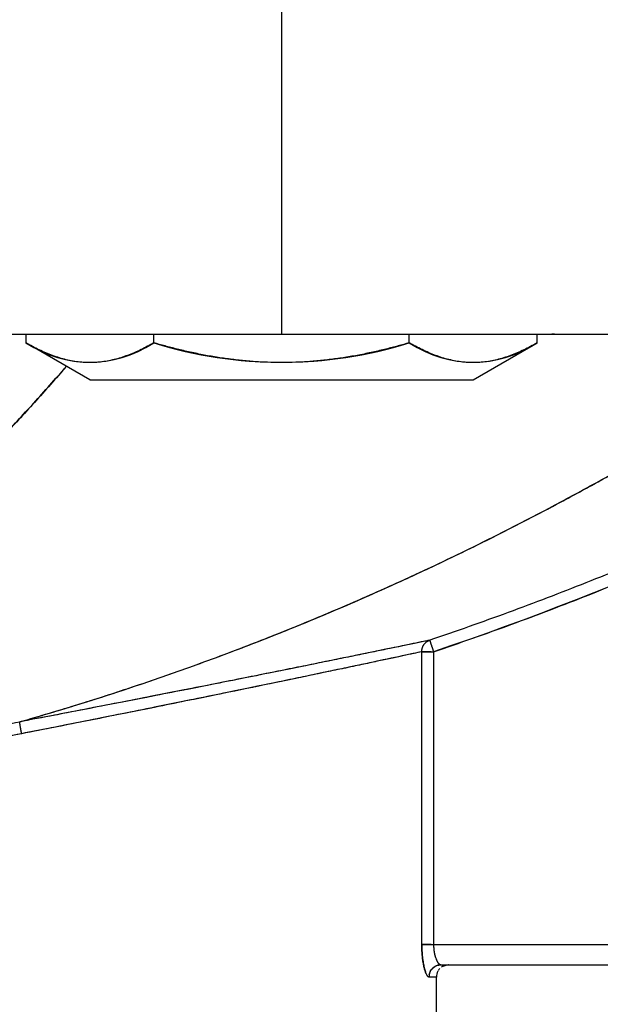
# Model space of a CAD drawing. Header units: millimetres. Extents: x 18 to 610, y -123 to 280.
# Tile 29 of 53: x 411 to 426, y 84 to 109. Entities that reach past the tile are written whole.
import ezdxf

# ---------------------------------------------------------------- set-up
doc = ezdxf.new("R2010")
doc.units = ezdxf.units.MM
doc.linetypes.add('SOLID', pattern=[0])
doc.styles.add('Arial', font='Arial.ttf', dxfattribs={"height": 5})
doc.dimstyles.get("Standard").update_dxf_attribs({"dimtxt": 5, "dimasz": 5, "dimexe": 0.18, "dimexo": 0.0625, "dimgap": 0.09, "dimtad": 0, "dimtih": 1, "dimtoh": 1, "dimdec": 4, "dimzin": 0, "dimdsep": 46, "dimtxsty": 'Arial', "dimcen": 0.09, "dimadec": 0, "dimazin": 0, "dimtfac": 1, "dimtdec": 4, "dimtofl": 0, "dimtmove": 0, "dimatfit": 3, "dimfxl": 0, "dimtolj": 1, "dimtzin": 0, "dimarcsym": 0})

# ---------------------------------------------------------------- blocks, each defined once
blk = doc.blocks.new('*D2')
at = {"color": 0, "lineweight": -2}
for p, q in [((359.526, 91), (359.526, 62.301)), ((558.526, 91), (558.526, 62.301)), ((364.526, 63.701), (553.526, 63.701))]:
    blk.add_line(p, q, dxfattribs=at)
at = {"color": 0}
for points in [[(364.526, 64.534), (364.526, 62.867), (359.526, 63.701)], [(553.526, 62.867), (553.526, 64.534), (558.526, 63.701)]]:
    blk.add_solid(points, dxfattribs=at)
at = {"layer": 'Defpoints', "color": 0}
for p in [(359.526, 91), (558.526, 91), (558.526, 63.701)]:
    blk.add_point(p, dxfattribs=at)
at = {"color": 0, "lineweight": 9, "insert": (448.708, 68.753), "char_height": 5, "attachment_point": 5, "style": 'Arial'}
blk.add_mtext('\\A1;199.0', dxfattribs=at)
blk = doc.blocks.new('BlockOfViews_1')
at = {"linetype": 'SOLID', "lineweight": 30}
for p, q in [((417.719, 136.39, 38.99), (417.719, 100.89, 38.99)), ((411.438, 100.89, 29.49), (411.438, 100.677, 29.49)), ((413.008, 99.77, 29.49), (411.438, 100.677, 29.49)), ((414.579, 100.677, 34.93), (414.579, 100.89, 34.93)), ((420.86, 100.677, 34.93), (420.86, 100.89, 34.93)), ((422.43, 99.77, 29.49), (424.001, 100.677, 29.49)), ((424.001, 100.677, 29.49), (424.001, 100.89, 29.49)), ((424.364, 100.89, 22.514), (424.364, 100.89, 22.514)), ((421.167, 85.89, -1.788), (421.167, 93.085, -1.788)), ((421.457, 93.085, -2.01), (421.457, 85.89, -2.01)), ((421.457, 85.89, -2.01), (447.026, 85.89, -2.01)), ((421.639, 85.39, -2.51), (447.026, 85.39, -2.51)), ((421.671, 85.35, -4.191), (421.769, 85.385, -4.188)), ((421.769, 85.385, -4.188), (421.825, 85.39, -4.348)), ((421.526, 82.89, -4.51), (421.526, 85.09, -4.51))]:
    blk.add_line(p, q, dxfattribs=at)
at = {"linetype": 'SOLID', "lineweight": 30, "extrusion": (0, 0, -1)}
blk.add_arc((-396.776, 166.291, 2.01), 77.255, 229.2732, 251.36871, dxfattribs=at)
at = {"linetype": 'SOLID', "lineweight": 30, "extrusion": (0, 1, 0)}
for centre, radius, start, end in [((-417.719, 29.49, 100.89), 9.5, 358.4624, 90), ((-417.719, 29.49, 100.89), 9.5, 359.3537, 89.9995), ((-417.719, 29.49, 100.89), 9.5, 90.0003, 179.2675), ((-417.719, 29.49, 100.89), 9.5, 90, 179.2676), ((-417.719, 29.49, 99.77), 4.711, 0.001, 179.999)]:
    blk.add_arc(centre, radius, start, end, dxfattribs=at)
at = {"linetype": 'SOLID', "lineweight": 30, "extrusion": (-0.866025, 4.77308e-13, 0.5)}
blk.add_arc((-110.767, 234.399, -341.57), 10.568, 342.7098, 17.2902, dxfattribs=at)
at = {"linetype": 'SOLID', "lineweight": 30}
for centre, radius, start, end in [((417.719, 110.767, 34.93), 10.568, 252.7098, 287.2902), ((421.826, 85.09, -4.51), 0.3, 151.875, 179.9999), ((421.826, 85.09, -4.51), 0.3, 135.5185, 148.2792), ((421.826, 85.09, -4.51), 0.3, 117.9473, 124.6571), ((421.826, 85.09, -4.51), 0.3, 97.8673, 102.3166), ((421.826, 85.09, -4.51), 0.3, 90.0001, 92.1071)]:
    blk.add_arc(centre, radius, start, end, dxfattribs=at)
at = {"linetype": 'SOLID', "lineweight": 30, "extrusion": (0.866025, 2.22961e-12, 0.5)}
blk.add_arc((110.767, -183.32, 381.941), 10.568, 162.7098, 197.2902, dxfattribs=at)
at = {"linetype": 'SOLID', "lineweight": 30, "extrusion": (-4.90974e-33, 1, 8.01848e-17)}
blk.add_arc((-417.719, 29.49, 99.77), 4.711, 0, 180, dxfattribs=at)
at = {"linetype": 'SOLID', "lineweight": 30, "extrusion": (0, -1, 0)}
for centre, radius, start, end in [((421.457, -1.71, -93.085), 0.3, 195.0261, 270), ((421.457, -1.71, -85.89), 0.3, 195.0261, 270), ((411.026, -4.51, -85.09), 10.5, 0, 10.6719), ((411.026, -4.51, -85.09), 10.5, 0, 10.6719)]:
    blk.add_arc(centre, radius, start, end, dxfattribs=at)
at = {"linetype": 'SOLID', "lineweight": 30, "extrusion": (0.185185, 0, -0.982704)}
blk.add_arc((85.09, 413.882, 80.548), 0.3, 279.9037, 0.0003, dxfattribs=at)
at = {"linetype": 'SOLID', "lineweight": 30}
for points, knots in [([(411.283, 91.363, 6.248), (411.768, 91.501, 6.586), (412.257, 91.646, 6.92), (413.238, 91.95, 7.581), (413.731, 92.11, 7.907), (414.721, 92.443, 8.552), (415.219, 92.617, 8.872), (416.218, 92.981, 9.503), (416.719, 93.17, 9.816), (417.724, 93.563, 10.434), (418.228, 93.767, 10.739), (419.238, 94.191, 11.344), (419.745, 94.411, 11.644), (420.759, 94.865, 12.237), (421.267, 95.101, 12.53), (422.283, 95.587, 13.112), (422.792, 95.837, 13.4), (423.811, 96.355, 13.972), (424.321, 96.623, 14.255), (425.341, 97.174, 14.818), (425.851, 97.457, 15.097), (426.872, 98.043, 15.653), (427.383, 98.344, 15.93), (428.404, 98.965, 16.481), (428.915, 99.285, 16.756), (429.936, 99.944, 17.306), (430.447, 100.283, 17.581), (431.467, 100.983, 18.134), (431.977, 101.343, 18.411), (432.995, 102.085, 18.969), (433.504, 102.467, 19.25), (434.518, 103.255, 19.82), (435.024, 103.661, 20.108), (436.031, 104.497, 20.694), (436.532, 104.928, 20.992), (437.528, 105.815, 21.599), (438.022, 106.271, 21.909), (439.002, 107.211, 22.543), (439.486, 107.694, 22.868), (439.964, 108.19, 23.201)], [0, 0, 0, 0, 1.936334, 1.936334, 3.872669, 3.872669, 5.809003, 5.809003, 7.745338, 7.745338, 9.681672, 9.681672, 11.618007, 11.618007, 13.554341, 13.554341, 15.490676, 15.490676, 17.42701, 17.42701, 19.363345, 19.363345, 21.299679, 21.299679, 23.236014, 23.236014, 25.172348, 25.172348, 27.108682, 27.108682, 29.045017, 29.045017, 30.981351, 30.981351, 32.917686, 32.917686, 34.85402, 34.85402, 36.790355, 36.790355, 36.790355, 36.790355]), ([(411.283, 91.363, 6.248), (411.772, 91.502, 6.589), (412.264, 91.648, 6.925), (413.252, 91.955, 7.59), (413.748, 92.115, 7.918), (414.743, 92.451, 8.567), (415.243, 92.626, 8.887), (416.244, 92.991, 9.52), (416.746, 93.18, 9.832), (417.751, 93.574, 10.45), (418.255, 93.779, 10.756), (419.266, 94.203, 11.36), (419.772, 94.423, 11.66), (420.786, 94.878, 12.253), (421.294, 95.113, 12.546), (422.311, 95.6, 13.128), (422.82, 95.851, 13.416), (423.839, 96.37, 13.987), (424.349, 96.637, 14.27), (425.369, 97.189, 14.833), (425.88, 97.473, 15.112), (426.901, 98.059, 15.668), (427.411, 98.361, 15.945), (428.433, 98.983, 16.496), (428.944, 99.303, 16.771), (429.965, 99.963, 17.321), (430.476, 100.302, 17.596), (431.496, 101.003, 18.149), (432.006, 101.363, 18.426), (433.024, 102.106, 18.985), (433.532, 102.489, 19.266), (434.547, 103.278, 19.836), (435.053, 103.684, 20.124), (436.06, 104.521, 20.711), (436.561, 104.952, 21.008), (437.556, 105.84, 21.617), (438.051, 106.298, 21.927), (439.021, 107.229, 22.556), (439.497, 107.705, 22.876), (439.964, 108.19, 23.201)], [0, 0, 0, 0, 1.717822, 1.717822, 3.435644, 3.435644, 5.153465, 5.153465, 6.871287, 6.871287, 8.589109, 8.589109, 10.306931, 10.306931, 12.024753, 12.024753, 13.742574, 13.742574, 15.460396, 15.460396, 17.178218, 17.178218, 18.89604, 18.89604, 20.613862, 20.613862, 22.331683, 22.331683, 24.049505, 24.049505, 25.767327, 25.767327, 27.485149, 27.485149, 29.202971, 29.202971, 30.920792, 30.920792, 32.638614, 32.638614, 32.638614, 32.638614]), ([(447.236, 108.189, -1.72), (446.895, 107.893, -1.72), (446.551, 107.6, -1.72), (445.682, 106.871, -1.72), (445.153, 106.44, -1.72), (444.085, 105.591, -1.72), (443.545, 105.174, -1.72), (442.454, 104.355, -1.72), (441.903, 103.952, -1.72), (440.791, 103.162, -1.72), (440.229, 102.774, -1.72), (439.096, 102.014, -1.72), (438.525, 101.641, -1.72), (437.372, 100.911, -1.72), (436.791, 100.554, -1.72), (435.619, 99.855, -1.72), (435.029, 99.513, -1.72), (433.839, 98.845, -1.72), (433.239, 98.52, -1.72), (432.032, 97.884, -1.72), (431.424, 97.574, -1.72), (430.201, 96.97, -1.72), (429.585, 96.677, -1.72), (428.345, 96.106, -1.72), (427.722, 95.829, -1.72), (426.468, 95.291, -1.72), (425.837, 95.031, -1.72), (424.569, 94.527, -1.72), (423.932, 94.283, -1.72), (422.651, 93.813, -1.72), (422.007, 93.587, -1.72), (421.361, 93.369, -1.72)], [8.8827, 8.8827, 8.8827, 8.8827, 10.239344, 10.239344, 12.287213, 12.287213, 14.335082, 14.335082, 16.382951, 16.382951, 18.43082, 18.43082, 20.478689, 20.478689, 22.526558, 22.526558, 24.574427, 24.574427, 26.622296, 26.622296, 28.670165, 28.670165, 30.718033, 30.718033, 32.765902, 32.765902, 34.813771, 34.813771, 36.86164, 36.86164, 38.909509, 38.909509, 38.909509, 38.909509]), ([(421.457, 93.085, -2.01), (422.1, 93.302, -2.01), (422.741, 93.527, -2.01), (424.017, 93.995, -2.01), (424.651, 94.237, -2.01), (425.914, 94.738, -2.01), (426.542, 94.997, -2.01), (427.791, 95.532, -2.01), (428.412, 95.807, -2.01), (429.646, 96.374, -2.01), (430.26, 96.666, -2.01), (431.479, 97.265, -2.01), (432.084, 97.573, -2.01), (433.287, 98.205, -2.01), (433.884, 98.529, -2.01), (435.07, 99.192, -2.01), (435.659, 99.531, -2.01), (436.827, 100.225, -2.01), (437.406, 100.58, -2.01), (438.556, 101.305, -2.01), (439.125, 101.674, -2.01), (440.255, 102.429, -2.01), (440.815, 102.814, -2.01), (441.925, 103.598, -2.01), (442.474, 103.998, -2.01), (443.563, 104.811, -2.01), (444.101, 105.225, -2.01), (445.168, 106.067, -2.01), (445.696, 106.494, -2.01), (446.715, 107.343, -2.01), (447.206, 107.763, -2.01), (447.693, 108.19, -2.01)], [0.000001, 0.000001, 0.000001, 0.000001, 2.033114, 2.033114, 4.066229, 4.066229, 6.099343, 6.099343, 8.132458, 8.132458, 10.165572, 10.165572, 12.198687, 12.198687, 14.231801, 14.231801, 16.264916, 16.264916, 18.29803, 18.29803, 20.331145, 20.331145, 22.364259, 22.364259, 24.397374, 24.397374, 26.430488, 26.430488, 28.463603, 28.463603, 30.399534, 30.399534, 30.399534, 30.399534]), ([(446.691, 107.72, -1.72), (446.53, 107.583, -1.72), (446.367, 107.446, -1.72), (445.682, 106.871, -1.72), (445.153, 106.44, -1.72), (444.084, 105.591, -1.72), (443.544, 105.174, -1.72), (442.453, 104.355, -1.72), (441.902, 103.952, -1.72), (440.79, 103.162, -1.72), (440.229, 102.774, -1.72), (439.096, 102.014, -1.72), (438.524, 101.641, -1.72), (437.371, 100.911, -1.72), (436.79, 100.554, -1.72), (435.618, 99.854, -1.72), (435.028, 99.513, -1.72), (433.838, 98.845, -1.72), (433.238, 98.519, -1.72), (432.031, 97.883, -1.72), (431.423, 97.573, -1.72), (430.2, 96.97, -1.72), (429.584, 96.676, -1.72), (428.345, 96.106, -1.72), (427.721, 95.829, -1.72), (426.467, 95.291, -1.72), (425.837, 95.031, -1.72), (424.569, 94.527, -1.72), (423.932, 94.283, -1.72), (422.651, 93.813, -1.72), (422.007, 93.587, -1.72), (421.361, 93.369, -1.72)], [9.610691, 9.610691, 9.610691, 9.610691, 10.248943, 10.248943, 12.298732, 12.298732, 14.34852, 14.34852, 16.398309, 16.398309, 18.448098, 18.448098, 20.497886, 20.497886, 22.547675, 22.547675, 24.597463, 24.597463, 26.647252, 26.647252, 28.697041, 28.697041, 30.746829, 30.746829, 32.796618, 32.796618, 34.846406, 34.846406, 36.896195, 36.896195, 38.945984, 38.945984, 38.945984, 38.945984]), ([(414.579, 100.677, 34.93), (414.53, 100.649, 34.846), (414.48, 100.62, 34.759), (414.375, 100.565, 34.578), (414.32, 100.537, 34.482), (414.211, 100.484, 34.293), (414.156, 100.459, 34.198), (414.046, 100.411, 34.008), (413.991, 100.389, 33.913), (413.881, 100.348, 33.721), (413.825, 100.329, 33.626), (413.714, 100.294, 33.433), (413.659, 100.279, 33.337), (413.547, 100.251, 33.144), (413.491, 100.239, 33.047), (413.379, 100.219, 32.853), (413.323, 100.211, 32.756), (413.211, 100.199, 32.562), (413.155, 100.195, 32.465), (413.043, 100.19, 32.27), (412.986, 100.19, 32.173), (412.874, 100.194, 31.978), (412.818, 100.198, 31.881), (412.706, 100.209, 31.687), (412.65, 100.217, 31.59), (412.538, 100.237, 31.396), (412.482, 100.248, 31.299), (412.37, 100.275, 31.106), (412.315, 100.291, 31.009), (412.204, 100.325, 30.817), (412.148, 100.343, 30.721), (412.038, 100.384, 30.53), (411.983, 100.406, 30.434), (411.873, 100.453, 30.244), (411.818, 100.478, 30.149), (411.709, 100.53, 29.96), (411.654, 100.558, 29.866), (411.546, 100.615, 29.677), (411.492, 100.646, 29.584), (411.438, 100.677, 29.49)], [0, 0, 0, 0, 0.173589, 0.173589, 0.347177, 0.347177, 0.520766, 0.520766, 0.694354, 0.694354, 0.867943, 0.867943, 1.041531, 1.041531, 1.21512, 1.21512, 1.388708, 1.388708, 1.562297, 1.562297, 1.735886, 1.735886, 1.909474, 1.909474, 2.083063, 2.083063, 2.256651, 2.256651, 2.43024, 2.43024, 2.603828, 2.603828, 2.777417, 2.777417, 2.951005, 2.951005, 3.124594, 3.124594, 3.298183, 3.298183, 3.298183, 3.298183]), ([(420.86, 100.677, 34.93), (420.77, 100.651, 34.93), (420.679, 100.625, 34.93), (420.488, 100.574, 34.93), (420.389, 100.548, 34.93), (420.183, 100.497, 34.93), (420.075, 100.472, 34.93), (419.848, 100.422, 34.93), (419.735, 100.399, 34.93), (419.507, 100.355, 34.93), (419.392, 100.335, 34.93), (419.163, 100.299, 34.93), (419.049, 100.283, 34.93), (418.819, 100.254, 34.93), (418.703, 100.241, 34.93), (418.472, 100.22, 34.93), (418.357, 100.212, 34.93), (418.125, 100.199, 34.93), (418.009, 100.195, 34.93), (417.777, 100.19, 34.93), (417.661, 100.19, 34.93), (417.43, 100.195, 34.93), (417.314, 100.199, 34.93), (417.082, 100.212, 34.93), (416.966, 100.22, 34.93), (416.735, 100.241, 34.93), (416.62, 100.254, 34.93), (416.39, 100.283, 34.93), (416.275, 100.299, 34.93), (416.046, 100.335, 34.93), (415.932, 100.355, 34.93), (415.704, 100.399, 34.93), (415.59, 100.422, 34.93), (415.364, 100.472, 34.93), (415.256, 100.497, 34.93), (415.049, 100.548, 34.93), (414.951, 100.574, 34.93), (414.76, 100.625, 34.93), (414.668, 100.651, 34.93), (414.579, 100.677, 34.93)], [0, 0, 0, 0, 0.159571, 0.159571, 0.319142, 0.319142, 0.478713, 0.478713, 0.638284, 0.638284, 0.797855, 0.797855, 0.957426, 0.957426, 1.116997, 1.116997, 1.276568, 1.276568, 1.436138, 1.436138, 1.595709, 1.595709, 1.75528, 1.75528, 1.914851, 1.914851, 2.074422, 2.074422, 2.233993, 2.233993, 2.393564, 2.393564, 2.553135, 2.553135, 2.712706, 2.712706, 2.872277, 2.872277, 3.031848, 3.031848, 3.031848, 3.031848]), ([(424.001, 100.677, 29.49), (423.947, 100.646, 29.584), (423.893, 100.615, 29.677), (423.784, 100.558, 29.866), (423.73, 100.53, 29.96), (423.62, 100.478, 30.149), (423.566, 100.453, 30.244), (423.456, 100.406, 30.434), (423.401, 100.384, 30.53), (423.29, 100.343, 30.721), (423.235, 100.325, 30.817), (423.124, 100.291, 31.009), (423.068, 100.275, 31.106), (422.957, 100.248, 31.299), (422.901, 100.237, 31.396), (422.789, 100.217, 31.59), (422.733, 100.209, 31.687), (422.621, 100.198, 31.881), (422.564, 100.194, 31.978), (422.452, 100.19, 32.173), (422.396, 100.19, 32.27), (422.284, 100.195, 32.465), (422.227, 100.199, 32.562), (422.115, 100.211, 32.756), (422.059, 100.219, 32.853), (421.947, 100.239, 33.047), (421.891, 100.251, 33.144), (421.78, 100.279, 33.337), (421.724, 100.294, 33.433), (421.613, 100.329, 33.626), (421.558, 100.348, 33.721), (421.448, 100.389, 33.913), (421.393, 100.411, 34.008), (421.283, 100.459, 34.198), (421.228, 100.484, 34.293), (421.119, 100.537, 34.482), (421.064, 100.565, 34.578), (420.959, 100.62, 34.759), (420.909, 100.649, 34.846), (420.86, 100.677, 34.93)], [0, 0, 0, 0, 0.192127, 0.192127, 0.384254, 0.384254, 0.576381, 0.576381, 0.768508, 0.768508, 0.960635, 0.960635, 1.152762, 1.152762, 1.344889, 1.344889, 1.537016, 1.537016, 1.729143, 1.729143, 1.92127, 1.92127, 2.113397, 2.113397, 2.305524, 2.305524, 2.497651, 2.497651, 2.689778, 2.689778, 2.881905, 2.881905, 3.074032, 3.074032, 3.266159, 3.266159, 3.458286, 3.458286, 3.650413, 3.650413, 3.650413, 3.650413]), ([(424.432, 100.89, 22.724), (424.432, 100.89, 22.724), (424.432, 100.89, 22.723), (424.425, 100.89, 22.71), (424.418, 100.89, 22.697), (424.405, 100.89, 22.669), (424.399, 100.89, 22.656), (424.389, 100.89, 22.627), (424.384, 100.89, 22.613), (424.376, 100.89, 22.584), (424.372, 100.89, 22.57), (424.367, 100.89, 22.541), (424.365, 100.89, 22.526), (424.363, 100.89, 22.498), (424.362, 100.89, 22.485), (424.364, 100.89, 22.459), (424.365, 100.89, 22.447), (424.37, 100.89, 22.423), (424.373, 100.89, 22.412), (424.377, 100.89, 22.399), (424.378, 100.89, 22.398), (424.379, 100.89, 22.396)], [0.2328755, 0.2328755, 0.2328755, 0.2328755, 0.2339508, 0.2339508, 0.280741, 0.280741, 0.3275312, 0.3275312, 0.3743213, 0.3743213, 0.4211115, 0.4211115, 0.4679017, 0.4679017, 0.5146918, 0.5146918, 0.561482, 0.561482, 0.6082722, 0.6082722, 0.6162129, 0.6162129, 0.6162129, 0.6162129]), ([(424.405, 100.89, 22.348), (424.407, 100.89, 22.347), (424.408, 100.89, 22.345), (424.417, 100.89, 22.335), (424.425, 100.89, 22.327), (424.441, 100.89, 22.314), (424.45, 100.89, 22.308), (424.47, 100.89, 22.297), (424.48, 100.89, 22.292), (424.502, 100.89, 22.285), (424.514, 100.89, 22.282), (424.526, 100.89, 22.279)], [0.6916643, 0.6916643, 0.6916643, 0.6916643, 0.7018525, 0.7018525, 0.7486426, 0.7486426, 0.7954328, 0.7954328, 0.842223, 0.842223, 0.8890131, 0.8890131, 0.8890131, 0.8890131]), ([(412.397, 100.055, 20.423), (412.377, 100.032, 20.401), (412.356, 100.009, 20.38), (412.073, 99.688, 20.078), (411.81, 99.395, 19.792), (411.283, 98.816, 19.207), (411.02, 98.531, 18.908), (410.494, 97.969, 18.298), (410.231, 97.693, 17.986), (409.707, 97.149, 17.35), (409.446, 96.882, 17.025), (408.925, 96.357, 16.363), (408.666, 96.099, 16.025), (408.15, 95.595, 15.336), (407.894, 95.347, 14.984), (407.386, 94.863, 14.268), (407.133, 94.627, 13.903), (406.634, 94.165, 13.159), (406.386, 93.941, 12.78), (405.897, 93.503, 12.008), (405.656, 93.291, 11.615), (405.179, 92.879, 10.816), (404.944, 92.679, 10.409), (404.483, 92.295, 9.582), (404.256, 92.11, 9.162), (403.811, 91.755, 8.309), (403.594, 91.586, 7.877), (403.168, 91.262, 6.999), (402.96, 91.109, 6.555), (402.555, 90.819, 5.654), (402.358, 90.683, 5.199), (401.976, 90.429, 4.279), (401.791, 90.312, 3.815), (401.431, 90.095, 2.882), (401.257, 89.997, 2.413), (400.92, 89.82, 1.474), (400.756, 89.741, 1.004), (400.513, 89.638, 0.309), (400.433, 89.606, 0.079), (400.271, 89.548, -0.373), (400.189, 89.522, -0.594), (400.102, 89.498, -0.804)], [2.840226, 2.840226, 2.840226, 2.840226, 3.080828, 3.080828, 6.161656, 6.161656, 9.242484, 9.242484, 12.323312, 12.323312, 15.40414, 15.40414, 18.484968, 18.484968, 21.565796, 21.565796, 24.646624, 24.646624, 27.727452, 27.727452, 30.80828, 30.80828, 33.889108, 33.889108, 36.969936, 36.969936, 40.050764, 40.050764, 43.131592, 43.131592, 46.21242, 46.21242, 49.293248, 49.293248, 52.374076, 52.374076, 55.454904, 55.454904, 56.995318, 56.995318, 58.535732, 58.535732, 58.535732, 58.535732]), ([(400.103, 89.498, -0.804), (400.274, 89.545, -0.385), (400.432, 89.604, 0.076), (400.755, 89.74, 1.001), (400.918, 89.819, 1.469), (401.255, 89.996, 2.407), (401.429, 90.094, 2.876), (401.788, 90.31, 3.807), (401.973, 90.427, 4.27), (402.354, 90.68, 5.188), (402.551, 90.816, 5.643), (402.954, 91.105, 6.542), (403.162, 91.258, 6.986), (403.587, 91.58, 7.862), (403.804, 91.749, 8.294), (404.248, 92.103, 9.146), (404.474, 92.288, 9.566), (404.934, 92.671, 10.391), (405.169, 92.87, 10.797), (405.644, 93.281, 11.596), (405.885, 93.492, 11.988), (406.373, 93.929, 12.759), (406.62, 94.153, 13.138), (407.119, 94.613, 13.881), (407.37, 94.849, 14.246), (407.878, 95.331, 14.961), (408.133, 95.578, 15.313), (408.648, 96.082, 16.001), (408.907, 96.338, 16.339), (409.426, 96.862, 17.001), (409.687, 97.129, 17.325), (410.21, 97.671, 17.961), (410.473, 97.947, 18.273), (410.999, 98.509, 18.884), (411.264, 98.795, 19.185), (411.793, 99.377, 19.774), (412.059, 99.673, 20.063), (412.361, 100.015, 20.386), (412.399, 100.057, 20.425), (412.436, 100.1, 20.464)], [0, 0, 0, 0, 1.352171, 1.352171, 2.704342, 2.704342, 4.056513, 4.056513, 5.408685, 5.408685, 6.760856, 6.760856, 8.113027, 8.113027, 9.465198, 9.465198, 10.817369, 10.817369, 12.16954, 12.16954, 13.521711, 13.521711, 14.873883, 14.873883, 16.226054, 16.226054, 17.578225, 17.578225, 18.930396, 18.930396, 20.282567, 20.282567, 21.634738, 21.634738, 22.986909, 22.986909, 24.339081, 24.339081, 24.528129, 24.528129, 24.528129, 24.528129]), ([(421.361, 93.369, -1.72), (421.211, 93.337, -1.159), (420.82, 93.256, -0.066), (419.979, 93.082, 1.458), (418.91, 92.863, 2.821), (417.64, 92.606, 3.993), (416.206, 92.319, 4.944), (414.642, 92.01, 5.655), (412.987, 91.689, 6.108), (411.853, 91.471, 6.231), (411.283, 91.363, 6.248)], [0, 0, 0, 0, 1.718268, 3.435118, 5.151774, 6.868429, 8.583428, 10.298366, 12.013114, 13.729025, 13.729025, 13.729025, 13.729025]), ([(421.361, 93.369, -1.72), (421.298, 93.356, -1.485), (421.227, 93.341, -1.252), (421.07, 93.308, -0.793), (420.983, 93.29, -0.566), (420.795, 93.251, -0.118), (420.694, 93.23, 0.102), (420.476, 93.185, 0.536), (420.36, 93.161, 0.749), (420.114, 93.11, 1.166), (419.984, 93.083, 1.371), (419.71, 93.027, 1.77), (419.567, 92.998, 1.965), (419.267, 92.936, 2.344), (419.111, 92.905, 2.529), (418.788, 92.839, 2.887), (418.62, 92.804, 3.061), (418.274, 92.734, 3.396), (418.095, 92.698, 3.558), (417.727, 92.624, 3.869), (417.538, 92.586, 4.018), (417.151, 92.508, 4.302), (416.952, 92.468, 4.438), (416.547, 92.387, 4.696), (416.34, 92.346, 4.818), (415.919, 92.262, 5.049), (415.705, 92.22, 5.157), (415.27, 92.134, 5.358), (415.049, 92.091, 5.451), (414.602, 92.003, 5.623), (414.375, 91.959, 5.702), (413.918, 91.869, 5.843), (413.687, 91.825, 5.906), (413.219, 91.734, 6.017), (412.982, 91.688, 6.065), (412.504, 91.596, 6.145), (412.263, 91.55, 6.177), (411.776, 91.457, 6.225), (411.53, 91.41, 6.241), (411.283, 91.363, 6.248)], [0, 0, 0, 0, 0.739395, 0.739395, 1.47879, 1.47879, 2.218184, 2.218184, 2.957579, 2.957579, 3.696974, 3.696974, 4.436369, 4.436369, 5.175764, 5.175764, 5.915159, 5.915159, 6.654553, 6.654553, 7.393948, 7.393948, 8.133343, 8.133343, 8.872738, 8.872738, 9.612133, 9.612133, 10.351527, 10.351527, 11.090922, 11.090922, 11.830317, 11.830317, 12.569712, 12.569712, 13.309107, 13.309107, 14.048502, 14.048502, 14.048502, 14.048502]), ([(421.167, 93.085, -1.788), (421.167, 93.091, -1.787), (421.167, 93.098, -1.787), (421.168, 93.111, -1.786), (421.168, 93.117, -1.785), (421.17, 93.13, -1.784), (421.171, 93.137, -1.784), (421.173, 93.15, -1.782), (421.174, 93.156, -1.782), (421.177, 93.169, -1.78), (421.179, 93.175, -1.779), (421.183, 93.187, -1.778), (421.185, 93.194, -1.777), (421.19, 93.206, -1.775), (421.193, 93.212, -1.774), (421.198, 93.223, -1.772), (421.201, 93.229, -1.77), (421.207, 93.241, -1.768), (421.21, 93.246, -1.767), (421.217, 93.257, -1.764), (421.221, 93.262, -1.763), (421.229, 93.273, -1.761), (421.233, 93.278, -1.759), (421.241, 93.288, -1.756), (421.245, 93.292, -1.755), (421.254, 93.302, -1.752), (421.259, 93.306, -1.751), (421.268, 93.315, -1.748), (421.273, 93.319, -1.746), (421.283, 93.327, -1.743), (421.288, 93.331, -1.741), (421.298, 93.338, -1.738), (421.304, 93.341, -1.737), (421.315, 93.348, -1.733), (421.32, 93.351, -1.732), (421.332, 93.357, -1.728), (421.337, 93.359, -1.727), (421.349, 93.364, -1.723), (421.355, 93.367, -1.721), (421.361, 93.369, -1.72)], [0, 0, 0, 0, 0.065701, 0.065701, 0.131402, 0.131402, 0.197103, 0.197103, 0.262804, 0.262804, 0.328505, 0.328505, 0.394206, 0.394206, 0.459907, 0.459907, 0.525608, 0.525608, 0.591309, 0.591309, 0.65701, 0.65701, 0.722711, 0.722711, 0.788412, 0.788412, 0.854113, 0.854113, 0.919813, 0.919813, 0.985514, 0.985514, 1.051215, 1.051215, 1.116916, 1.116916, 1.182617, 1.182617, 1.248318, 1.248318, 1.248318, 1.248318]), ([(421.361, 93.369, -1.72), (421.361, 93.368, -1.727), (421.361, 93.368, -1.734), (421.362, 93.366, -1.749), (421.362, 93.365, -1.757), (421.363, 93.363, -1.772), (421.364, 93.361, -1.78), (421.365, 93.357, -1.795), (421.366, 93.355, -1.803), (421.367, 93.35, -1.818), (421.368, 93.347, -1.826), (421.37, 93.341, -1.84), (421.372, 93.337, -1.848), (421.374, 93.329, -1.862), (421.376, 93.325, -1.87), (421.379, 93.316, -1.884), (421.38, 93.312, -1.89), (421.384, 93.302, -1.904), (421.385, 93.296, -1.91), (421.389, 93.285, -1.923), (421.391, 93.279, -1.928), (421.395, 93.267, -1.94), (421.397, 93.261, -1.945), (421.402, 93.248, -1.955), (421.404, 93.242, -1.96), (421.408, 93.228, -1.969), (421.411, 93.221, -1.973), (421.415, 93.207, -1.981), (421.418, 93.2, -1.984), (421.423, 93.186, -1.99), (421.425, 93.178, -1.993), (421.43, 93.164, -1.998), (421.433, 93.156, -2), (421.438, 93.142, -2.004), (421.44, 93.134, -2.005), (421.445, 93.12, -2.008), (421.447, 93.113, -2.008), (421.452, 93.099, -2.01), (421.454, 93.091, -2.01), (421.457, 93.085, -2.01)], [0, 0, 0, 0, 0.0242847, 0.0242847, 0.0485695, 0.0485695, 0.0728542, 0.0728542, 0.0971389, 0.0971389, 0.1214237, 0.1214237, 0.1457084, 0.1457084, 0.1699931, 0.1699931, 0.1942779, 0.1942779, 0.2185626, 0.2185626, 0.2428473, 0.2428473, 0.2671321, 0.2671321, 0.2914168, 0.2914168, 0.3157015, 0.3157015, 0.3399863, 0.3399863, 0.364271, 0.364271, 0.3885557, 0.3885557, 0.4128405, 0.4128405, 0.4371252, 0.4371252, 0.4614099, 0.4614099, 0.4614099, 0.4614099]), ([(421.361, 93.369, -1.72), (421.361, 93.368, -1.728), (421.361, 93.368, -1.736), (421.362, 93.366, -1.752), (421.362, 93.365, -1.76), (421.363, 93.362, -1.776), (421.364, 93.36, -1.784), (421.365, 93.356, -1.799), (421.366, 93.354, -1.807), (421.368, 93.348, -1.822), (421.369, 93.345, -1.83), (421.371, 93.339, -1.844), (421.372, 93.335, -1.851), (421.375, 93.328, -1.866), (421.376, 93.324, -1.872), (421.379, 93.315, -1.886), (421.381, 93.31, -1.892), (421.384, 93.301, -1.905), (421.386, 93.296, -1.911), (421.389, 93.285, -1.923), (421.391, 93.28, -1.928), (421.395, 93.268, -1.939), (421.397, 93.262, -1.944), (421.401, 93.25, -1.954), (421.403, 93.244, -1.959), (421.408, 93.231, -1.967), (421.41, 93.224, -1.971), (421.414, 93.21, -1.979), (421.417, 93.204, -1.982), (421.421, 93.189, -1.989), (421.424, 93.182, -1.992), (421.429, 93.168, -1.997), (421.431, 93.16, -1.999), (421.436, 93.145, -2.003), (421.439, 93.138, -2.005), (421.444, 93.123, -2.007), (421.446, 93.115, -2.008), (421.452, 93.1, -2.01), (421.454, 93.092, -2.01), (421.457, 93.085, -2.01)], [0, 0, 0, 0, 0.080949, 0.080949, 0.161898, 0.161898, 0.242848, 0.242848, 0.323797, 0.323797, 0.404746, 0.404746, 0.485695, 0.485695, 0.566644, 0.566644, 0.647594, 0.647594, 0.728543, 0.728543, 0.809492, 0.809492, 0.890441, 0.890441, 0.971391, 0.971391, 1.05234, 1.05234, 1.133289, 1.133289, 1.214238, 1.214238, 1.295187, 1.295187, 1.376137, 1.376137, 1.457086, 1.457086, 1.538035, 1.538035, 1.538035, 1.538035]), ([(421.167, 93.085, -1.788), (421.105, 93.071, -1.558), (421.036, 93.056, -1.33), (420.882, 93.023, -0.88), (420.797, 93.005, -0.658), (420.613, 92.966, -0.221), (420.513, 92.945, -0.005), (420.3, 92.899, 0.419), (420.186, 92.875, 0.628), (419.945, 92.824, 1.036), (419.818, 92.797, 1.236), (419.55, 92.74, 1.626), (419.409, 92.711, 1.817), (419.116, 92.649, 2.188), (418.963, 92.617, 2.369), (418.645, 92.55, 2.719), (418.481, 92.516, 2.888), (418.141, 92.445, 3.216), (417.966, 92.408, 3.373), (417.605, 92.334, 3.677), (417.42, 92.295, 3.822), (417.04, 92.217, 4.1), (416.846, 92.177, 4.233), (416.449, 92.095, 4.485), (416.246, 92.054, 4.604), (415.833, 91.969, 4.828), (415.623, 91.926, 4.933), (415.197, 91.84, 5.129), (414.98, 91.796, 5.22), (414.542, 91.708, 5.387), (414.32, 91.663, 5.463), (413.871, 91.573, 5.6), (413.645, 91.528, 5.661), (413.189, 91.437, 5.768), (412.959, 91.391, 5.813), (412.497, 91.3, 5.889), (412.265, 91.254, 5.919), (411.799, 91.163, 5.964), (411.565, 91.117, 5.979), (411.331, 91.071, 5.986)], [0, 0, 0, 0, 0.078714, 0.078714, 0.157428, 0.157428, 0.236141, 0.236141, 0.314855, 0.314855, 0.393569, 0.393569, 0.472283, 0.472283, 0.550997, 0.550997, 0.62971, 0.62971, 0.708424, 0.708424, 0.787138, 0.787138, 0.865852, 0.865852, 0.944566, 0.944566, 1.023279, 1.023279, 1.101993, 1.101993, 1.180707, 1.180707, 1.259421, 1.259421, 1.338135, 1.338135, 1.416849, 1.416849, 1.495562, 1.495562, 1.495562, 1.495562]), ([(421.167, 93.085, -1.788), (421.02, 93.053, -1.241), (420.639, 92.972, -0.174), (419.819, 92.797, 1.312), (418.775, 92.577, 2.643), (417.536, 92.319, 3.786), (416.135, 92.03, 4.714), (414.609, 91.721, 5.407), (412.994, 91.398, 5.849), (411.887, 91.18, 5.97), (411.331, 91.071, 5.986)], [0, 0, 0, 0, 1.718268, 3.435118, 5.151774, 6.868429, 8.583428, 10.298366, 12.013114, 13.729025, 13.729025, 13.729025, 13.729025]), ([(421.398, 93.085, -2.004), (421.397, 93.085, -2.004), (421.396, 93.085, -2.004), (421.389, 93.085, -2.002), (421.382, 93.085, -2), (421.369, 93.085, -1.997), (421.362, 93.085, -1.995), (421.349, 93.085, -1.99), (421.343, 93.085, -1.987), (421.33, 93.085, -1.982), (421.324, 93.085, -1.979), (421.312, 93.085, -1.972), (421.306, 93.085, -1.969), (421.294, 93.085, -1.962), (421.288, 93.085, -1.958), (421.277, 93.085, -1.95), (421.271, 93.085, -1.946), (421.261, 93.085, -1.937), (421.256, 93.085, -1.933), (421.246, 93.085, -1.923), (421.241, 93.085, -1.918), (421.231, 93.085, -1.908), (421.227, 93.085, -1.903), (421.218, 93.085, -1.892), (421.214, 93.085, -1.887), (421.206, 93.085, -1.875), (421.203, 93.085, -1.869), (421.196, 93.085, -1.858), (421.192, 93.085, -1.852), (421.186, 93.085, -1.839), (421.183, 93.085, -1.833), (421.178, 93.085, -1.82), (421.175, 93.085, -1.814), (421.171, 93.085, -1.801), (421.169, 93.085, -1.794), (421.167, 93.085, -1.788)], [0.196391, 0.196391, 0.196391, 0.196391, 0.206711, 0.206711, 0.275615, 0.275615, 0.344519, 0.344519, 0.413423, 0.413423, 0.482327, 0.482327, 0.55123, 0.55123, 0.620134, 0.620134, 0.689038, 0.689038, 0.757942, 0.757942, 0.826845, 0.826845, 0.895749, 0.895749, 0.964653, 0.964653, 1.033557, 1.033557, 1.102461, 1.102461, 1.171364, 1.171364, 1.240268, 1.240268, 1.309172, 1.309172, 1.309172, 1.309172]), ([(400.618, 89.441, -1.603), (400.649, 89.45, -1.452), (400.705, 89.463, -1.278), (400.845, 89.497, -0.889), (400.929, 89.517, -0.673), (401.122, 89.565, -0.22), (401.231, 89.592, 0.017), (401.47, 89.651, 0.492), (401.601, 89.683, 0.728), (401.871, 89.747, 1.181), (402.011, 89.779, 1.398), (402.303, 89.844, 1.813), (402.455, 89.877, 2.013), (402.769, 89.943, 2.4), (402.932, 89.977, 2.588), (403.268, 90.044, 2.951), (403.442, 90.078, 3.126), (403.8, 90.145, 3.462), (403.984, 90.179, 3.624), (404.363, 90.246, 3.934), (404.557, 90.28, 4.083), (404.954, 90.347, 4.367), (405.158, 90.381, 4.502), (405.574, 90.448, 4.759), (405.788, 90.482, 4.881), (406.223, 90.55, 5.111), (406.446, 90.585, 5.219), (406.901, 90.654, 5.421), (407.133, 90.689, 5.514), (407.607, 90.76, 5.686), (407.848, 90.797, 5.765), (408.341, 90.871, 5.905), (408.593, 90.91, 5.967), (409.105, 90.989, 6.073), (409.366, 91.03, 6.118), (409.898, 91.117, 6.188), (410.168, 91.162, 6.214), (410.719, 91.258, 6.246), (410.999, 91.309, 6.252), (411.283, 91.363, 6.248)], [0, 0, 0, 0, 2.260935, 2.260935, 4.52187, 4.52187, 6.782805, 6.782805, 9.04374, 9.04374, 11.304675, 11.304675, 13.56561, 13.56561, 15.826545, 15.826545, 18.08748, 18.08748, 20.348415, 20.348415, 22.60935, 22.60935, 24.870285, 24.870285, 27.13122, 27.13122, 29.392155, 29.392155, 31.65309, 31.65309, 33.914025, 33.914025, 36.17496, 36.17496, 38.435895, 38.435895, 40.69683, 40.69683, 42.957765, 42.957765, 42.957765, 42.957765]), ([(411.331, 91.071, 5.986), (411.088, 91.024, 5.993), (410.845, 90.978, 5.991), (410.36, 90.891, 5.972), (410.117, 90.849, 5.954), (409.633, 90.767, 5.9), (409.391, 90.728, 5.865), (408.912, 90.651, 5.778), (408.673, 90.614, 5.726), (408.2, 90.54, 5.606), (407.966, 90.504, 5.537), (407.503, 90.433, 5.384), (407.274, 90.398, 5.3), (406.822, 90.328, 5.115), (406.599, 90.293, 5.015), (406.162, 90.224, 4.799), (405.947, 90.19, 4.683), (405.525, 90.121, 4.437), (405.319, 90.086, 4.307), (404.915, 90.017, 4.032), (404.719, 89.983, 3.888), (404.335, 89.913, 3.586), (404.149, 89.879, 3.428), (403.788, 89.81, 3.101), (403.613, 89.775, 2.93), (403.275, 89.707, 2.578), (403.113, 89.673, 2.396), (402.8, 89.605, 2.021), (402.651, 89.572, 1.827), (402.365, 89.507, 1.431), (402.229, 89.475, 1.228), (401.971, 89.412, 0.812), (401.85, 89.382, 0.599), (401.621, 89.324, 0.166), (401.515, 89.297, -0.055), (401.317, 89.244, -0.504), (401.226, 89.22, -0.732), (401.06, 89.177, -1.195), (400.985, 89.157, -1.43), (400.918, 89.141, -1.668)], [0, 0, 0, 0, 0.15806, 0.15806, 0.31612, 0.31612, 0.47418, 0.47418, 0.63224, 0.63224, 0.7903, 0.7903, 0.94836, 0.94836, 1.10642, 1.10642, 1.26448, 1.26448, 1.42254, 1.42254, 1.580599, 1.580599, 1.738659, 1.738659, 1.896719, 1.896719, 2.054779, 2.054779, 2.212839, 2.212839, 2.370899, 2.370899, 2.528959, 2.528959, 2.687019, 2.687019, 2.845079, 2.845079, 3.003139, 3.003139, 3.003139, 3.003139]), ([(411.331, 91.071, 5.986), (411.043, 91.015, 5.994), (410.611, 90.935, 5.989), (410.035, 90.835, 5.946), (409.461, 90.739, 5.88), (408.749, 90.625, 5.752), (407.908, 90.495, 5.529), (407.089, 90.37, 5.237), (406.296, 90.246, 4.878), (405.535, 90.123, 4.454), (404.813, 90, 3.969), (404.132, 89.877, 3.426), (403.499, 89.754, 2.828), (402.918, 89.632, 2.18), (402.391, 89.514, 1.485), (401.924, 89.402, 0.749), (401.519, 89.298, -0.025), (401.264, 89.23, -0.629), (401.115, 89.191, -1.041), (401.021, 89.167, -1.317), (400.958, 89.151, -1.527), (400.918, 89.141, -1.668)], [0, 0, 0, 0, 0.884881, 1.327502, 1.770241, 2.655865, 3.541903, 4.428284, 5.314957, 6.201849, 7.088873, 7.976211, 8.863513, 9.750699, 10.637671, 11.5245, 12.410894, 13.296676, 13.518035, 13.739303, 14.181493, 14.181493, 14.181493, 14.181493]), ([(421.344, 85.09, -2.565), (421.34, 85.09, -2.544), (421.336, 85.091, -2.522), (421.328, 85.095, -2.479), (421.324, 85.098, -2.458), (421.315, 85.105, -2.416), (421.311, 85.11, -2.395), (421.302, 85.121, -2.353), (421.298, 85.127, -2.333), (421.289, 85.141, -2.292), (421.285, 85.149, -2.272), (421.276, 85.167, -2.233), (421.272, 85.177, -2.214), (421.263, 85.198, -2.176), (421.259, 85.209, -2.158), (421.251, 85.233, -2.122), (421.247, 85.246, -2.105), (421.239, 85.272, -2.071), (421.235, 85.286, -2.055), (421.227, 85.316, -2.023), (421.224, 85.332, -2.008), (421.217, 85.364, -1.979), (421.213, 85.381, -1.965), (421.207, 85.415, -1.939), (421.203, 85.433, -1.927), (421.197, 85.47, -1.903), (421.195, 85.489, -1.893), (421.189, 85.528, -1.872), (421.187, 85.548, -1.863), (421.182, 85.588, -1.846), (421.18, 85.609, -1.838), (421.177, 85.65, -1.824), (421.175, 85.672, -1.817), (421.172, 85.714, -1.807), (421.171, 85.736, -1.802), (421.169, 85.78, -1.795), (421.168, 85.802, -1.792), (421.167, 85.846, -1.789), (421.167, 85.868, -1.788), (421.167, 85.89, -1.788)], [0, 0, 0, 0, 0.006287, 0.006287, 0.012574, 0.012574, 0.018861, 0.018861, 0.025148, 0.025148, 0.031435, 0.031435, 0.037722, 0.037722, 0.044009, 0.044009, 0.0502961, 0.0502961, 0.0565831, 0.0565831, 0.0628701, 0.0628701, 0.0691571, 0.0691571, 0.0754441, 0.0754441, 0.0817311, 0.0817311, 0.0880181, 0.0880181, 0.0943051, 0.0943051, 0.1005921, 0.1005921, 0.1068791, 0.1068791, 0.1131661, 0.1131661, 0.1194531, 0.1194531, 0.1194531, 0.1194531]), ([(421.167, 85.89, -1.788), (421.167, 85.863, -1.788), (421.168, 85.824, -1.79), (421.169, 85.771, -1.796), (421.172, 85.719, -1.805), (421.176, 85.654, -1.821), (421.183, 85.58, -1.847), (421.192, 85.508, -1.88), (421.202, 85.441, -1.92), (421.213, 85.378, -1.966), (421.226, 85.32, -2.018), (421.24, 85.268, -2.075), (421.254, 85.222, -2.136), (421.269, 85.182, -2.201), (421.284, 85.149, -2.27), (421.3, 85.123, -2.341), (421.315, 85.104, -2.414), (421.33, 85.093, -2.49), (421.34, 85.09, -2.54), (421.344, 85.09, -2.565)], [0, 0, 0, 0, 0.063402, 0.095102, 0.126799, 0.190159, 0.253498, 0.316781, 0.380018, 0.443192, 0.50629, 0.56914, 0.631881, 0.6945, 0.756987, 0.819332, 0.881535, 0.943601, 1.005555, 1.005555, 1.005555, 1.005555]), ([(421.457, 85.89, -2.01), (421.457, 85.876, -2.01), (421.457, 85.862, -2.01), (421.458, 85.835, -2.013), (421.459, 85.821, -2.014), (421.461, 85.794, -2.019), (421.462, 85.78, -2.022), (421.465, 85.753, -2.029), (421.467, 85.74, -2.033), (421.471, 85.714, -2.042), (421.473, 85.701, -2.047), (421.477, 85.676, -2.058), (421.48, 85.664, -2.064), (421.485, 85.639, -2.077), (421.488, 85.627, -2.084), (421.494, 85.604, -2.099), (421.497, 85.593, -2.107), (421.504, 85.572, -2.124), (421.508, 85.561, -2.133), (421.515, 85.541, -2.152), (421.519, 85.531, -2.161), (421.527, 85.513, -2.181), (421.531, 85.504, -2.192), (421.539, 85.487, -2.214), (421.543, 85.479, -2.225), (421.552, 85.464, -2.248), (421.556, 85.457, -2.26), (421.565, 85.444, -2.284), (421.569, 85.438, -2.296), (421.578, 85.427, -2.321), (421.582, 85.422, -2.334), (421.591, 85.413, -2.36), (421.596, 85.409, -2.373), (421.605, 85.402, -2.4), (421.609, 85.399, -2.413), (421.618, 85.395, -2.441), (421.622, 85.393, -2.454), (421.631, 85.391, -2.482), (421.635, 85.39, -2.496), (421.639, 85.39, -2.51)], [0, 0, 0, 0, 0.083095, 0.083095, 0.16619, 0.16619, 0.249285, 0.249285, 0.33238, 0.33238, 0.415475, 0.415475, 0.49857, 0.49857, 0.581665, 0.581665, 0.664761, 0.664761, 0.747856, 0.747856, 0.830951, 0.830951, 0.914046, 0.914046, 0.997141, 0.997141, 1.080236, 1.080236, 1.163331, 1.163331, 1.246426, 1.246426, 1.329521, 1.329521, 1.412616, 1.412616, 1.495711, 1.495711, 1.578806, 1.578806, 1.578806, 1.578806]), ([(421.457, 85.89, -2.01), (421.457, 85.873, -2.01), (421.457, 85.849, -2.011), (421.459, 85.816, -2.015), (421.462, 85.783, -2.021), (421.466, 85.743, -2.031), (421.473, 85.696, -2.048), (421.482, 85.652, -2.069), (421.492, 85.609, -2.095), (421.504, 85.57, -2.125), (421.518, 85.534, -2.158), (421.532, 85.501, -2.194), (421.546, 85.472, -2.234), (421.562, 85.447, -2.276), (421.577, 85.427, -2.32), (421.593, 85.41, -2.366), (421.609, 85.399, -2.413), (421.624, 85.392, -2.461), (421.634, 85.39, -2.494), (421.639, 85.39, -2.51)], [0, 0, 0, 0, 0.063402, 0.095102, 0.126799, 0.190159, 0.253498, 0.316781, 0.380018, 0.443192, 0.50629, 0.56914, 0.631881, 0.6945, 0.756987, 0.819332, 0.881535, 0.943601, 1.005555, 1.005555, 1.005555, 1.005555])]:
    blk.add_open_spline(points, degree=3, knots=knots, dxfattribs=at)
blk.add_open_spline([(412.555, 100.235, 20.59), (412.555, 100.236, 20.591), (412.556, 100.237, 20.591), (412.557, 100.237, 20.592)], degree=3, dxfattribs=at)
for points, weights in [([(421.167, 93.085, -1.788), (421.164, 93.3, -1.776), (421.361, 93.369, -1.72)], [1, 0.811454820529, 1]), ([(411.331, 91.071, 5.986), (411.282, 91.329, 5.987), (411.283, 91.363, 6.248)], [1, 0.752171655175, 1]), ([(411.331, 91.071, 5.986), (411.282, 91.329, 5.987), (411.283, 91.363, 6.248)], [1, 0.752170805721, 1]), ([(421.399, 85.89, -2.004), (421.216, 85.89, -1.968), (421.167, 85.89, -1.788)], [0.946013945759, 0.825422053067, 1]), ([(421.639, 85.39, -2.51), (421.344, 85.39, -2.565), (421.344, 85.09, -2.565)], [1, 0.707106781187, 1])]:
    blk.add_rational_spline(points, weights, degree=2, dxfattribs=at)

msp = doc.modelspace()

# ---------------------------------------------------------------- block references
msp.add_blockref('BlockOfViews_1', (0, 0))

# ---------------------------------------------------------------- dimensions: what is measured, and where the dimension line sits
at = {"lineweight": 9}
dim = msp.add_linear_dim(base=(558.526, 63.701), p1=(359.526, 91), p2=(558.526, 91), dimstyle='Standard', override={"dimtxt": 5, "dimasz": 5, "dimexe": 1.4, "dimexo": 0, "dimgap": 2.5, "dimtad": 1, "dimtih": 0, "dimtoh": 1, "dimdec": 1, "dimlfac": 1, "dimpost": '<>', "dimsah": 1, "dimse1": 0, "dimse2": 0, "dimtix": 1}, dxfattribs=at)
dim.commit()
dim.dimension.update_dxf_attribs({"geometry": '*D2', "text_midpoint": (448.708, 63.701), "dimtype": 160})

doc.saveas('drawing.dxf')
